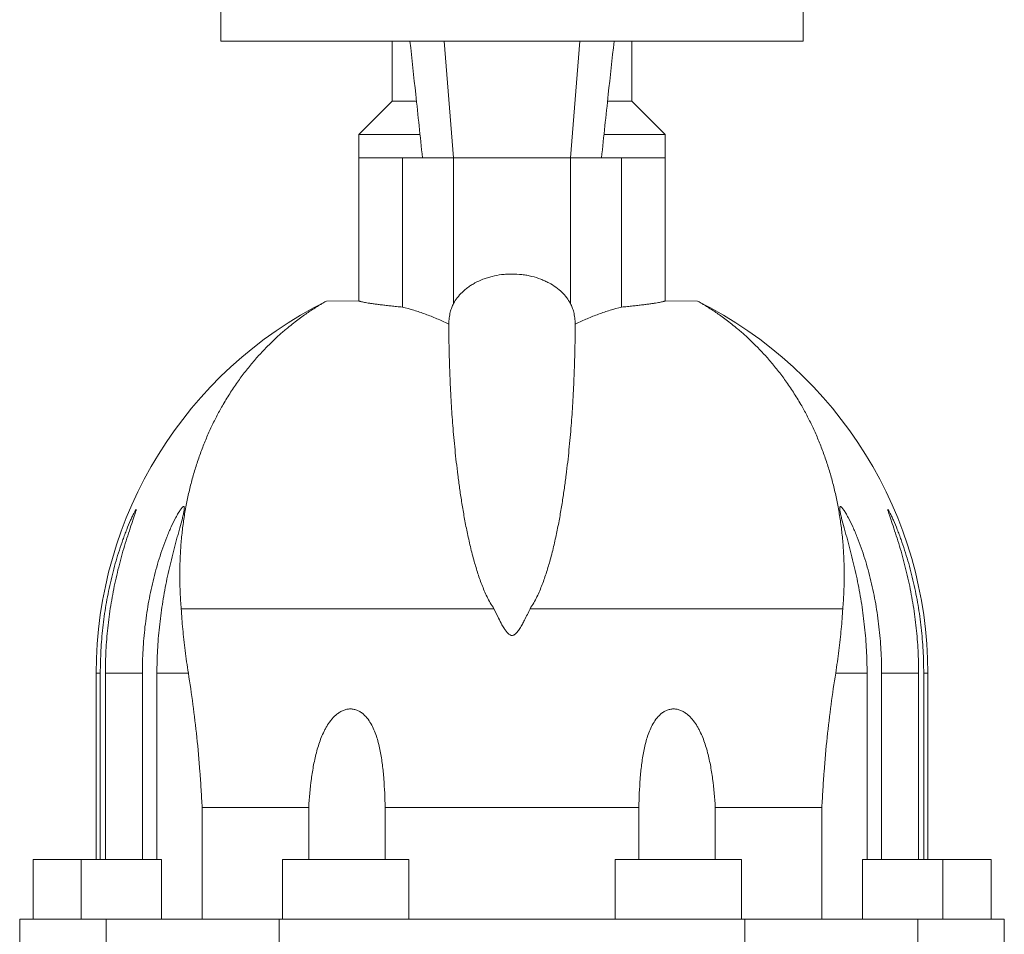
# Model space of a CAD drawing. Header units: millimetres. Extents: x -927 to 594, y 13 to 2231.
# Tile 4 of 8: x -690 to -394, y 1634 to 1909. Entities that reach past the tile are written whole.
import ezdxf

# ---------------------------------------------------------------- set-up
doc = ezdxf.new("R2010")
doc.units = ezdxf.units.MM

msp = doc.modelspace()

# ---------------------------------------------------------------- linework, layer by layer
at = {"color": 7, "linetype": 'Continuous', "lineweight": 15}
for p, q in [((-629.54, 1915.34), (-629.54, 1902.34)), ((-454.54, 1902.34), (-454.54, 1915.34)), ((-629.54, 1902.34), (-454.54, 1902.34)), ((-578.04, 1902.34), (-578.04, 1884.34)), ((-506.04, 1884.34), (-506.04, 1902.34)), ((-578.04, 1884.34), (-588.04, 1874.34)), ((-578.04, 1884.34), (-570.78, 1884.34)), ((-513.31, 1884.34), (-506.04, 1884.34)), ((-496.04, 1874.34), (-506.04, 1884.34)), ((-588.04, 1874.34), (-588.04, 1867.34)), ((-588.04, 1874.34), (-569.72, 1874.34)), ((-514.36, 1874.34), (-496.04, 1874.34)), ((-496.04, 1867.34), (-496.04, 1874.34)), ((-588.04, 1867.34), (-588.04, 1824.28)), ((-575, 1822.42), (-575, 1867.34)), ((-575, 1867.34), (-568.96, 1867.34)), ((-559.6, 1867.34), (-568.96, 1867.34)), ((-524.49, 1867.34), (-559.6, 1867.34)), ((-515.13, 1867.34), (-524.49, 1867.34)), ((-509.09, 1867.34), (-515.13, 1867.34)), ((-509.09, 1822.42), (-509.09, 1867.34)), ((-496.04, 1824.28), (-496.04, 1867.34)), ((-597.82, 1824.21), (-588.04, 1824.28)), ((-486.26, 1824.21), (-496.04, 1824.28)), ((-561.23, 1817.34), (-561.04, 1817.34)), ((-522.86, 1817.34), (-523.05, 1817.34)), ((-641.48, 1731.7), (-547.46, 1731.7)), ((-442.61, 1731.7), (-536.63, 1731.7)), ((-667.04, 1712.34), (-667.04, 1656.34)), ((-665.81, 1656.34), (-665.81, 1712.34)), ((-664.29, 1712.34), (-664.29, 1656.34)), ((-653.16, 1656.34), (-653.16, 1712.34)), ((-648.78, 1712.34), (-648.78, 1656.34)), ((-435.31, 1712.34), (-435.31, 1656.34)), ((-430.93, 1656.34), (-430.93, 1712.34)), ((-419.8, 1712.34), (-419.8, 1656.34)), ((-418.28, 1656.34), (-418.28, 1712.34)), ((-417.04, 1656.34), (-417.04, 1712.34)), ((-635.2, 1671.94), (-603.16, 1671.94)), ((-635.2, 1671.94), (-635.2, 1638.34)), ((-603.16, 1671.94), (-603.16, 1656.34)), ((-580.17, 1656.34), (-580.17, 1671.94)), ((-503.92, 1671.94), (-580.17, 1671.94)), ((-503.92, 1656.34), (-503.92, 1671.94)), ((-448.89, 1671.94), (-480.93, 1671.94)), ((-480.93, 1671.94), (-480.93, 1656.34)), ((-448.89, 1671.94), (-448.89, 1638.34)), ((-686.04, 1656.34), (-686.04, 1638.34)), ((-671.54, 1656.34), (-686.04, 1656.34)), ((-671.54, 1656.34), (-671.54, 1638.34)), ((-647.37, 1656.34), (-671.54, 1656.34)), ((-647.37, 1638.34), (-647.37, 1656.34)), ((-611.04, 1656.34), (-611.04, 1638.34)), ((-573.04, 1656.34), (-611.04, 1656.34)), ((-573.04, 1638.34), (-573.04, 1656.34)), ((-511.04, 1656.34), (-511.04, 1638.34)), ((-511.04, 1656.34), (-473.04, 1656.34)), ((-473.04, 1638.34), (-473.04, 1656.34)), ((-436.72, 1638.34), (-436.72, 1656.34)), ((-436.72, 1656.34), (-412.54, 1656.34)), ((-412.54, 1638.34), (-412.54, 1656.34)), ((-412.54, 1656.34), (-398.04, 1656.34)), ((-398.04, 1638.34), (-398.04, 1656.34)), ((-690.04, 1638.34), (-690.04, 1623.34)), ((-690.04, 1638.34), (-664.09, 1638.34)), ((-612.02, 1638.34), (-664.09, 1638.34)), ((-612.02, 1638.34), (-472.07, 1638.34)), ((-472.07, 1638.34), (-420, 1638.34)), ((-394.04, 1638.34), (-420, 1638.34)), ((-394.04, 1623.34), (-394.04, 1638.34))]:
    msp.add_line(p, q, dxfattribs=at)
at = {"color": 8, "linetype": 'Continuous', "lineweight": 0}
for p, q in [((-562.43, 1902.34), (-559.6, 1867.34)), ((-521.66, 1902.34), (-524.49, 1867.34)), ((-575, 1867.34), (-588.04, 1867.34)), ((-559.6, 1823.52), (-559.6, 1867.34)), ((-524.49, 1823.52), (-524.49, 1867.34)), ((-509.09, 1867.34), (-496.04, 1867.34)), ((-665.81, 1712.34), (-667.04, 1712.34)), ((-664.29, 1712.34), (-653.16, 1712.34)), ((-648.78, 1712.34), (-639.34, 1712.34)), ((-435.31, 1712.34), (-444.74, 1712.34)), ((-419.8, 1712.34), (-430.93, 1712.34)), ((-418.28, 1712.34), (-417.04, 1712.34)), ((-664.09, 1638.34), (-664.09, 1623.34)), ((-612.02, 1638.34), (-612.02, 1623.34)), ((-472.07, 1638.34), (-472.07, 1623.34)), ((-420, 1638.34), (-420, 1623.34))]:
    msp.add_line(p, q, dxfattribs=at)
at = {"color": 7, "linetype": 'Continuous', "lineweight": 15}
for start, end in [(116.5023, 180), (0, 63.4976)]:
    msp.add_arc((-542.04, 1712.34), 125, start, end, dxfattribs=at)
for points, knots in [([(-572.72, 1902.34), (-572.14, 1897.03), (-570.86, 1885.37), (-569.63, 1873.7), (-568.96, 1867.34)], [0, 0, 0, 0, 0.455301, 1, 1, 1, 1]), ([(-511.36, 1902.34), (-511.95, 1897.03), (-513.22, 1885.37), (-514.46, 1873.7), (-515.13, 1867.34)], [0, 0, 0, 0, 0.455301, 1, 1, 1, 1]), ([(-559.6, 1823.52), (-558.96, 1824.7), (-558.12, 1825.82), (-556.53, 1827.37), (-555.94, 1827.87), (-554.97, 1828.58), (-554.63, 1828.82), (-553.93, 1829.26), (-553.56, 1829.47), (-552.43, 1830.09), (-551.63, 1830.46), (-550.34, 1830.96), (-549.89, 1831.12), (-548.98, 1831.4), (-548.52, 1831.53), (-547.12, 1831.88), (-546.15, 1832.06), (-544.66, 1832.24), (-544.14, 1832.29), (-543.12, 1832.35), (-542.61, 1832.37), (-541.06, 1832.37), (-540.04, 1832.31), (-538.55, 1832.14), (-538.05, 1832.06), (-537.08, 1831.89), (-536.59, 1831.78), (-535.16, 1831.43), (-534.26, 1831.15), (-532.97, 1830.66), (-532.55, 1830.48), (-531.73, 1830.11), (-531.34, 1829.91), (-530.2, 1829.3), (-529.49, 1828.86), (-528.19, 1827.91), (-527.59, 1827.4), (-525.98, 1825.83), (-525.13, 1824.71), (-524.49, 1823.52)], [0, 0, 0, 0, 0.125, 0.125, 0.1875, 0.1875, 0.21875, 0.21875, 0.25, 0.25, 0.3125, 0.3125, 0.34375, 0.34375, 0.375, 0.375, 0.4375, 0.4375, 0.46875, 0.46875, 0.5, 0.5, 0.5625, 0.5625, 0.59375, 0.59375, 0.625, 0.625, 0.6875, 0.6875, 0.71875, 0.71875, 0.75, 0.75, 0.8125, 0.8125, 0.875, 0.875, 1, 1, 1, 1]), ([(-597.82, 1824.21), (-597.96, 1824.14), (-598.24, 1823.99), (-598.92, 1823.62), (-599.76, 1823.12), (-600.77, 1822.5), (-601.96, 1821.74), (-603.31, 1820.84), (-604.81, 1819.8), (-606.42, 1818.62), (-608.12, 1817.3), (-610.08, 1815.7), (-612.3, 1813.77), (-614.77, 1811.43), (-617.27, 1808.87), (-619.76, 1806.09), (-622.22, 1803.08), (-624.62, 1799.85), (-626.93, 1796.41), (-629.03, 1792.94), (-630.9, 1789.49), (-632.57, 1786.1), (-634.14, 1782.57), (-635.58, 1778.89), (-636.89, 1775.13), (-638.04, 1771.29), (-639.05, 1767.38), (-639.92, 1763.36), (-640.64, 1759.22), (-641.21, 1754.94), (-641.63, 1750.52), (-641.88, 1745.96), (-641.94, 1741.3), (-641.83, 1736.55), (-641.6, 1733.32), (-641.48, 1731.7)], [0, 0, 0, 0, 0.026591, 0.053206, 0.079831, 0.10645, 0.133045, 0.16033, 0.18763, 0.214938, 0.242244, 0.269535, 0.305431, 0.341342, 0.377254, 0.413152, 0.449047, 0.484956, 0.520865, 0.556759, 0.586934, 0.617124, 0.647319, 0.677507, 0.70768, 0.73659, 0.765518, 0.794449, 0.823374, 0.852282, 0.881813, 0.911365, 0.940923, 0.970472, 1, 1, 1, 1]), ([(-575, 1822.42), (-575.58, 1822.47), (-576.75, 1822.58), (-578.36, 1822.75), (-579.89, 1822.93), (-581.31, 1823.1), (-582.62, 1823.27), (-583.78, 1823.43), (-584.8, 1823.58), (-585.68, 1823.72), (-586.43, 1823.85), (-587.05, 1823.97), (-587.53, 1824.08), (-587.84, 1824.17), (-588.01, 1824.23), (-588.03, 1824.26), (-588.04, 1824.28)], [0, 0, 0, 0, 0.0718497, 0.1437546, 0.2156044, 0.2895354, 0.3635266, 0.4374574, 0.5093106, 0.5812192, 0.653072, 0.7270288, 0.8010465, 0.8750028, 0.9374274, 1, 1, 1, 1]), ([(-559.6, 1823.52), (-559.79, 1823.15), (-559.98, 1822.76), (-560.32, 1821.88), (-560.47, 1821.39), (-560.73, 1820.34), (-560.83, 1819.79), (-560.94, 1818.89), (-560.97, 1818.59), (-561.02, 1817.97), (-561.03, 1817.66), (-561.04, 1817.34)], [0, 0, 0, 0, 0.25, 0.25, 0.5, 0.5, 0.75, 0.75, 0.875, 0.875, 1, 1, 1, 1]), ([(-524.49, 1823.52), (-524.29, 1823.15), (-524.11, 1822.76), (-523.77, 1821.88), (-523.62, 1821.39), (-523.36, 1820.34), (-523.26, 1819.79), (-523.14, 1818.89), (-523.11, 1818.59), (-523.07, 1817.97), (-523.06, 1817.66), (-523.05, 1817.34)], [0, 0, 0, 0, 0.25, 0.25, 0.5, 0.5, 0.75, 0.75, 0.875, 0.875, 1, 1, 1, 1]), ([(-509.09, 1822.42), (-508.51, 1822.47), (-507.34, 1822.58), (-505.72, 1822.75), (-504.2, 1822.93), (-502.78, 1823.1), (-501.47, 1823.27), (-500.31, 1823.43), (-499.29, 1823.58), (-498.41, 1823.72), (-497.66, 1823.85), (-497.04, 1823.97), (-496.56, 1824.08), (-496.25, 1824.17), (-496.08, 1824.23), (-496.05, 1824.26), (-496.04, 1824.28)], [0, 0, 0, 0, 0.0718497, 0.1437546, 0.2156044, 0.2895354, 0.3635266, 0.4374574, 0.5093106, 0.5812192, 0.653072, 0.7270288, 0.8010465, 0.8750028, 0.9374274, 1, 1, 1, 1]), ([(-486.26, 1824.21), (-486.12, 1824.14), (-485.84, 1823.99), (-485.17, 1823.62), (-484.33, 1823.12), (-483.32, 1822.5), (-482.13, 1821.74), (-480.78, 1820.84), (-479.28, 1819.8), (-477.67, 1818.62), (-475.97, 1817.3), (-474.01, 1815.7), (-471.79, 1813.77), (-469.32, 1811.43), (-466.82, 1808.87), (-464.32, 1806.09), (-461.87, 1803.08), (-459.47, 1799.85), (-457.16, 1796.41), (-455.06, 1792.94), (-453.18, 1789.49), (-451.52, 1786.1), (-449.95, 1782.57), (-448.51, 1778.89), (-447.2, 1775.13), (-446.05, 1771.29), (-445.04, 1767.38), (-444.17, 1763.36), (-443.45, 1759.22), (-442.87, 1754.94), (-442.46, 1750.52), (-442.21, 1745.96), (-442.15, 1741.3), (-442.25, 1736.55), (-442.49, 1733.32), (-442.61, 1731.7)], [0, 0, 0, 0, 0.026591, 0.053206, 0.079831, 0.10645, 0.133045, 0.16033, 0.18763, 0.214938, 0.242244, 0.269535, 0.305431, 0.341342, 0.377254, 0.413152, 0.449047, 0.484956, 0.520865, 0.556759, 0.586934, 0.617124, 0.647319, 0.677507, 0.70768, 0.73659, 0.765518, 0.794449, 0.823374, 0.852282, 0.881813, 0.911365, 0.940923, 0.970472, 1, 1, 1, 1]), ([(-561.23, 1817.34), (-562.36, 1817.89), (-564.64, 1818.98), (-568.08, 1820.33), (-571.53, 1821.51), (-573.84, 1822.11), (-575, 1822.42)], [0, 0, 0, 0, 0.249717, 0.499436, 0.749717, 1, 1, 1, 1]), ([(-522.86, 1817.34), (-521.72, 1817.89), (-519.45, 1818.98), (-516.01, 1820.33), (-512.56, 1821.51), (-510.25, 1822.11), (-509.09, 1822.42)], [0, 0, 0, 0, 0.249717, 0.499436, 0.749717, 1, 1, 1, 1]), ([(-547.46, 1731.7), (-547.85, 1732.29), (-548.63, 1733.47), (-549.57, 1735.3), (-550.4, 1737.14), (-551.38, 1739.62), (-552.47, 1742.73), (-553.64, 1746.74), (-554.71, 1750.98), (-555.68, 1755.41), (-556.5, 1759.73), (-557.2, 1763.94), (-557.81, 1768.02), (-558.34, 1771.98), (-558.79, 1775.81), (-559.19, 1779.56), (-559.54, 1783.23), (-559.84, 1786.81), (-560.09, 1790.24), (-560.32, 1793.78), (-560.52, 1797.38), (-560.68, 1800.98), (-560.81, 1804.33), (-560.9, 1807.45), (-560.97, 1810.32), (-561.01, 1812.94), (-561.03, 1815.31), (-561.04, 1816.67), (-561.04, 1817.34)], [0, 0, 0, 0, 0.015171, 0.030369, 0.04559, 0.060793, 0.091875, 0.122963, 0.161675, 0.200407, 0.239147, 0.277869, 0.316545, 0.355232, 0.393921, 0.432598, 0.473122, 0.513657, 0.554193, 0.594717, 0.645013, 0.695332, 0.745651, 0.795948, 0.84695, 0.897974, 0.948998, 1, 1, 1, 1]), ([(-536.63, 1731.7), (-536.24, 1732.29), (-535.46, 1733.47), (-534.52, 1735.3), (-533.69, 1737.14), (-532.71, 1739.62), (-531.62, 1742.73), (-530.45, 1746.74), (-529.38, 1750.98), (-528.41, 1755.41), (-527.59, 1759.73), (-526.89, 1763.94), (-526.28, 1768.02), (-525.75, 1771.98), (-525.3, 1775.81), (-524.9, 1779.56), (-524.55, 1783.23), (-524.25, 1786.81), (-524, 1790.24), (-523.77, 1793.78), (-523.57, 1797.38), (-523.4, 1800.98), (-523.28, 1804.33), (-523.19, 1807.45), (-523.12, 1810.32), (-523.08, 1812.94), (-523.06, 1815.31), (-523.05, 1816.67), (-523.05, 1817.34)], [0, 0, 0, 0, 0.015171, 0.030369, 0.04559, 0.060793, 0.091875, 0.122963, 0.161675, 0.200407, 0.239147, 0.277869, 0.316545, 0.355232, 0.393921, 0.432598, 0.473122, 0.513657, 0.554193, 0.594717, 0.645013, 0.695332, 0.745651, 0.795948, 0.84695, 0.897974, 0.948998, 1, 1, 1, 1]), ([(-665.81, 1712.34), (-665.81, 1714.64), (-665.74, 1716.92), (-665.49, 1721.48), (-665.3, 1723.75), (-664.8, 1728.28), (-664.48, 1730.54), (-663.73, 1735.05), (-663.28, 1737.3), (-662.27, 1741.74), (-661.7, 1743.94), (-660.76, 1747.2), (-660.43, 1748.28), (-659.74, 1750.41), (-659.38, 1751.47), (-658.83, 1753.01), (-658.64, 1753.52), (-658.26, 1754.53), (-658.07, 1755.03), (-657.49, 1756.5), (-657.1, 1757.44), (-656.53, 1758.75), (-656.34, 1759.16), (-656.07, 1759.74), (-655.98, 1759.92), (-655.81, 1760.27), (-655.73, 1760.43), (-655.5, 1760.89), (-655.36, 1761.13), (-655.2, 1761.38), (-655.16, 1761.44), (-655.09, 1761.51), (-655.07, 1761.52), (-655.04, 1761.5), (-655.04, 1761.46), (-655.06, 1761.34), (-655.07, 1761.26), (-655.15, 1760.95), (-655.23, 1760.68), (-655.39, 1760.19), (-655.45, 1760.01), (-655.57, 1759.65), (-655.63, 1759.46), (-655.83, 1758.86), (-655.98, 1758.44), (-656.43, 1757.1), (-656.75, 1756.16), (-657.4, 1754.2), (-657.73, 1753.18), (-658.37, 1751.11), (-658.69, 1750.06), (-659.29, 1747.95), (-659.59, 1746.89), (-660.44, 1743.67), (-660.96, 1741.5), (-661.89, 1737.11), (-662.31, 1734.89), (-663.03, 1730.41), (-663.33, 1728.16), (-663.81, 1723.66), (-663.99, 1721.41), (-664.23, 1716.88), (-664.29, 1714.62), (-664.29, 1712.34)], [0, 0, 0, 0, 0.0625, 0.0625, 0.125, 0.125, 0.1875, 0.1875, 0.25, 0.25, 0.3125, 0.3125, 0.34375, 0.34375, 0.375, 0.375, 0.390625, 0.390625, 0.40625, 0.40625, 0.4375, 0.4375, 0.453125, 0.453125, 0.460937, 0.460937, 0.46875, 0.46875, 0.484375, 0.484375, 0.492187, 0.492187, 0.5, 0.5, 0.507812, 0.507812, 0.515625, 0.515625, 0.53125, 0.53125, 0.539062, 0.539062, 0.546875, 0.546875, 0.5625, 0.5625, 0.59375, 0.59375, 0.625, 0.625, 0.65625, 0.65625, 0.6875, 0.6875, 0.75, 0.75, 0.8125, 0.8125, 0.875, 0.875, 0.9375, 0.9375, 1, 1, 1, 1]), ([(-653.16, 1712.34), (-653.16, 1714.68), (-653.1, 1717.01), (-652.83, 1721.65), (-652.64, 1723.97), (-652.11, 1728.59), (-651.78, 1730.89), (-650.98, 1735.48), (-650.51, 1737.77), (-649.42, 1742.3), (-648.81, 1744.54), (-647.77, 1747.85), (-647.41, 1748.95), (-646.64, 1751.12), (-646.23, 1752.2), (-645.6, 1753.78), (-645.39, 1754.3), (-644.95, 1755.33), (-644.73, 1755.84), (-644.05, 1757.33), (-643.58, 1758.28), (-642.87, 1759.61), (-642.63, 1760.04), (-642.17, 1760.82), (-641.93, 1761.18), (-641.61, 1761.64), (-641.51, 1761.78), (-641.31, 1762.02), (-641.22, 1762.13), (-641.04, 1762.29), (-640.96, 1762.36), (-640.82, 1762.43), (-640.76, 1762.45), (-640.66, 1762.42), (-640.63, 1762.39), (-640.57, 1762.27), (-640.55, 1762.18), (-640.53, 1761.87), (-640.56, 1761.59), (-640.66, 1760.93), (-640.74, 1760.56), (-640.92, 1759.75), (-641.03, 1759.31), (-641.37, 1757.96), (-641.64, 1757), (-642.05, 1755.5), (-642.19, 1754.99), (-642.48, 1753.96), (-642.62, 1753.43), (-643.06, 1751.86), (-643.34, 1750.79), (-643.9, 1748.64), (-644.18, 1747.56), (-644.98, 1744.28), (-645.48, 1742.07), (-646.4, 1737.58), (-646.81, 1735.3), (-647.51, 1730.75), (-647.81, 1728.46), (-648.29, 1723.88), (-648.48, 1721.58), (-648.72, 1716.97), (-648.78, 1714.66), (-648.78, 1712.34)], [0, 0, 0, 0, 0.0625, 0.0625, 0.125, 0.125, 0.1875, 0.1875, 0.25, 0.25, 0.3125, 0.3125, 0.34375, 0.34375, 0.375, 0.375, 0.390625, 0.390625, 0.40625, 0.40625, 0.4375, 0.4375, 0.453125, 0.453125, 0.46875, 0.46875, 0.476562, 0.476562, 0.484375, 0.484375, 0.492187, 0.492187, 0.5, 0.5, 0.507812, 0.507812, 0.515625, 0.515625, 0.53125, 0.53125, 0.546875, 0.546875, 0.5625, 0.5625, 0.59375, 0.59375, 0.609375, 0.609375, 0.625, 0.625, 0.65625, 0.65625, 0.6875, 0.6875, 0.75, 0.75, 0.8125, 0.8125, 0.875, 0.875, 0.9375, 0.9375, 1, 1, 1, 1]), ([(-430.93, 1712.34), (-430.93, 1714.68), (-430.99, 1717.01), (-431.25, 1721.65), (-431.45, 1723.97), (-431.98, 1728.59), (-432.31, 1730.89), (-433.11, 1735.48), (-433.58, 1737.77), (-434.67, 1742.3), (-435.28, 1744.54), (-436.32, 1747.85), (-436.68, 1748.95), (-437.45, 1751.12), (-437.85, 1752.2), (-438.49, 1753.78), (-438.7, 1754.3), (-439.14, 1755.33), (-439.36, 1755.84), (-440.04, 1757.33), (-440.51, 1758.28), (-441.22, 1759.61), (-441.46, 1760.04), (-441.92, 1760.82), (-442.15, 1761.18), (-442.48, 1761.64), (-442.58, 1761.78), (-442.78, 1762.02), (-442.87, 1762.13), (-443.05, 1762.29), (-443.13, 1762.36), (-443.27, 1762.43), (-443.33, 1762.45), (-443.42, 1762.42), (-443.46, 1762.39), (-443.52, 1762.27), (-443.53, 1762.18), (-443.55, 1761.87), (-443.53, 1761.59), (-443.43, 1760.93), (-443.35, 1760.56), (-443.17, 1759.75), (-443.06, 1759.31), (-442.72, 1757.96), (-442.45, 1757), (-442.04, 1755.5), (-441.9, 1754.99), (-441.61, 1753.96), (-441.47, 1753.43), (-441.03, 1751.86), (-440.75, 1750.79), (-440.18, 1748.64), (-439.91, 1747.56), (-439.11, 1744.28), (-438.61, 1742.07), (-437.69, 1737.58), (-437.28, 1735.3), (-436.57, 1730.75), (-436.28, 1728.46), (-435.79, 1723.88), (-435.61, 1721.58), (-435.37, 1716.97), (-435.31, 1714.66), (-435.31, 1712.34)], [0, 0, 0, 0, 0.0625, 0.0625, 0.125, 0.125, 0.1875, 0.1875, 0.25, 0.25, 0.3125, 0.3125, 0.34375, 0.34375, 0.375, 0.375, 0.390625, 0.390625, 0.40625, 0.40625, 0.4375, 0.4375, 0.453125, 0.453125, 0.46875, 0.46875, 0.476562, 0.476562, 0.484375, 0.484375, 0.492187, 0.492187, 0.5, 0.5, 0.507812, 0.507812, 0.515625, 0.515625, 0.53125, 0.53125, 0.546875, 0.546875, 0.5625, 0.5625, 0.59375, 0.59375, 0.609375, 0.609375, 0.625, 0.625, 0.65625, 0.65625, 0.6875, 0.6875, 0.75, 0.75, 0.8125, 0.8125, 0.875, 0.875, 0.9375, 0.9375, 1, 1, 1, 1]), ([(-418.28, 1712.34), (-418.28, 1714.64), (-418.34, 1716.92), (-418.6, 1721.48), (-418.78, 1723.75), (-419.29, 1728.28), (-419.6, 1730.54), (-420.36, 1735.05), (-420.81, 1737.3), (-421.82, 1741.74), (-422.39, 1743.94), (-423.33, 1747.2), (-423.66, 1748.28), (-424.35, 1750.41), (-424.71, 1751.47), (-425.26, 1753.01), (-425.45, 1753.52), (-425.83, 1754.53), (-426.02, 1755.03), (-426.6, 1756.5), (-426.99, 1757.44), (-427.56, 1758.75), (-427.75, 1759.16), (-428.02, 1759.74), (-428.11, 1759.92), (-428.28, 1760.27), (-428.36, 1760.43), (-428.59, 1760.89), (-428.73, 1761.13), (-428.88, 1761.38), (-428.93, 1761.44), (-428.99, 1761.51), (-429.02, 1761.52), (-429.04, 1761.5), (-429.05, 1761.46), (-429.03, 1761.34), (-429.02, 1761.26), (-428.94, 1760.95), (-428.86, 1760.68), (-428.7, 1760.19), (-428.64, 1760.01), (-428.52, 1759.65), (-428.46, 1759.46), (-428.26, 1758.86), (-428.11, 1758.44), (-427.66, 1757.1), (-427.34, 1756.16), (-426.69, 1754.2), (-426.36, 1753.18), (-425.72, 1751.11), (-425.4, 1750.06), (-424.79, 1747.95), (-424.5, 1746.89), (-423.65, 1743.67), (-423.13, 1741.5), (-422.2, 1737.11), (-421.78, 1734.89), (-421.06, 1730.41), (-420.76, 1728.16), (-420.28, 1723.66), (-420.1, 1721.41), (-419.86, 1716.88), (-419.8, 1714.62), (-419.8, 1712.34)], [0, 0, 0, 0, 0.0625, 0.0625, 0.125, 0.125, 0.1875, 0.1875, 0.25, 0.25, 0.3125, 0.3125, 0.34375, 0.34375, 0.375, 0.375, 0.390625, 0.390625, 0.40625, 0.40625, 0.4375, 0.4375, 0.453125, 0.453125, 0.460937, 0.460937, 0.46875, 0.46875, 0.484375, 0.484375, 0.492187, 0.492187, 0.5, 0.5, 0.507812, 0.507812, 0.515625, 0.515625, 0.53125, 0.53125, 0.539062, 0.539062, 0.546875, 0.546875, 0.5625, 0.5625, 0.59375, 0.59375, 0.625, 0.625, 0.65625, 0.65625, 0.6875, 0.6875, 0.75, 0.75, 0.8125, 0.8125, 0.875, 0.875, 0.9375, 0.9375, 1, 1, 1, 1]), ([(-641.48, 1731.7), (-641.42, 1730.7), (-641.29, 1728.71), (-641.02, 1725.61), (-640.71, 1722.43), (-640.33, 1719.15), (-639.88, 1715.79), (-639.52, 1713.49), (-639.34, 1712.34)], [0, 0, 0, 0, 0.165726, 0.331501, 0.497228, 0.664802, 0.832427, 1, 1, 1, 1]), ([(-547.46, 1731.7), (-547.01, 1730.75), (-546.26, 1729.17), (-545.21, 1727.13), (-544.42, 1725.78), (-543.85, 1724.96), (-543.41, 1724.43), (-543.05, 1724.09), (-542.68, 1723.84), (-542.34, 1723.7), (-542.01, 1723.67), (-541.65, 1723.73), (-541.24, 1723.93), (-540.86, 1724.25), (-540.29, 1724.88), (-539.62, 1725.81), (-538.91, 1727.05), (-538.2, 1728.46), (-537.42, 1730.01), (-536.89, 1731.14), (-536.63, 1731.7)], [0, 0, 0, 0, 0.168439, 0.280286, 0.354748, 0.404783, 0.429109, 0.453381, 0.473583, 0.490084, 0.499972, 0.514623, 0.534129, 0.558817, 0.583626, 0.655534, 0.727751, 0.799987, 0.899991, 1, 1, 1, 1]), ([(-442.61, 1731.7), (-442.67, 1730.7), (-442.8, 1728.71), (-443.07, 1725.61), (-443.38, 1722.43), (-443.76, 1719.15), (-444.21, 1715.79), (-444.57, 1713.49), (-444.74, 1712.34)], [0, 0, 0, 0, 0.165726, 0.331501, 0.497228, 0.664802, 0.832427, 1, 1, 1, 1]), ([(-639.34, 1712.34), (-638.85, 1709.28), (-638.39, 1706.13), (-637.53, 1699.7), (-637.14, 1696.41), (-636.44, 1689.67), (-636.13, 1686.22), (-635.73, 1680.94), (-635.61, 1679.15), (-635.39, 1675.56), (-635.29, 1673.76), (-635.2, 1671.94)], [0, 0, 0, 0, 0.25, 0.25, 0.5, 0.5, 0.75, 0.75, 0.875, 0.875, 1, 1, 1, 1]), ([(-444.74, 1712.34), (-445.24, 1709.28), (-445.7, 1706.13), (-446.56, 1699.7), (-446.95, 1696.41), (-447.65, 1689.67), (-447.96, 1686.22), (-448.36, 1680.94), (-448.48, 1679.15), (-448.7, 1675.56), (-448.8, 1673.76), (-448.89, 1671.94)], [0, 0, 0, 0, 0.25, 0.25, 0.5, 0.5, 0.75, 0.75, 0.875, 0.875, 1, 1, 1, 1]), ([(-580.17, 1671.94), (-580.24, 1674.84), (-580.36, 1677.71), (-580.68, 1681.96), (-580.82, 1683.36), (-581.17, 1686.15), (-581.38, 1687.53), (-581.92, 1690.27), (-582.25, 1691.63), (-582.87, 1693.6), (-583.1, 1694.24), (-583.61, 1695.51), (-583.9, 1696.13), (-584.55, 1697.34), (-584.91, 1697.93), (-585.73, 1699.03), (-586.2, 1699.55), (-586.98, 1700.23), (-587.25, 1700.44), (-587.84, 1700.82), (-588.16, 1701), (-588.81, 1701.28), (-589.16, 1701.39), (-589.69, 1701.5), (-589.87, 1701.53), (-590.24, 1701.57), (-590.6, 1701.59), (-590.97, 1701.57), (-591.34, 1701.54), (-591.52, 1701.51), (-592.07, 1701.39), (-592.43, 1701.28), (-593.12, 1701), (-593.45, 1700.83), (-594.08, 1700.45), (-594.38, 1700.24), (-594.95, 1699.79), (-595.22, 1699.54), (-595.74, 1699.03), (-595.98, 1698.76), (-596.67, 1697.94), (-597.09, 1697.36), (-597.66, 1696.46), (-597.84, 1696.15), (-598.19, 1695.53), (-598.36, 1695.21), (-598.83, 1694.26), (-599.11, 1693.62), (-599.9, 1691.66), (-600.34, 1690.31), (-600.9, 1688.26), (-601.07, 1687.57), (-601.39, 1686.18), (-601.54, 1685.48), (-601.94, 1683.38), (-602.16, 1681.97), (-602.73, 1677.72), (-602.98, 1674.84), (-603.16, 1671.94)], [0, 0, 0, 0, 0.125, 0.125, 0.1875, 0.1875, 0.25, 0.25, 0.3125, 0.3125, 0.34375, 0.34375, 0.375, 0.375, 0.40625, 0.40625, 0.4375, 0.4375, 0.453125, 0.453125, 0.46875, 0.46875, 0.484375, 0.484375, 0.492188, 0.492188, 0.5, 0.507813, 0.507813, 0.515625, 0.515625, 0.53125, 0.53125, 0.546875, 0.546875, 0.5625, 0.5625, 0.578125, 0.578125, 0.59375, 0.59375, 0.625, 0.625, 0.640625, 0.640625, 0.65625, 0.65625, 0.6875, 0.6875, 0.75, 0.75, 0.78125, 0.78125, 0.8125, 0.8125, 0.875, 0.875, 1, 1, 1, 1]), ([(-503.92, 1671.94), (-503.85, 1674.84), (-503.73, 1677.71), (-503.41, 1681.96), (-503.27, 1683.36), (-502.92, 1686.15), (-502.71, 1687.53), (-502.17, 1690.27), (-501.84, 1691.63), (-501.22, 1693.6), (-500.99, 1694.24), (-500.48, 1695.51), (-500.19, 1696.13), (-499.54, 1697.34), (-499.18, 1697.93), (-498.36, 1699.03), (-497.89, 1699.55), (-497.11, 1700.23), (-496.83, 1700.44), (-496.25, 1700.82), (-495.93, 1701), (-495.27, 1701.28), (-494.93, 1701.39), (-494.4, 1701.5), (-494.22, 1701.53), (-493.85, 1701.57), (-493.49, 1701.59), (-493.12, 1701.57), (-492.75, 1701.54), (-492.56, 1701.51), (-492.02, 1701.39), (-491.66, 1701.28), (-490.97, 1701), (-490.64, 1700.83), (-490.01, 1700.45), (-489.71, 1700.24), (-489.14, 1699.79), (-488.87, 1699.54), (-488.35, 1699.03), (-488.11, 1698.76), (-487.42, 1697.94), (-487, 1697.36), (-486.43, 1696.46), (-486.24, 1696.15), (-485.9, 1695.53), (-485.73, 1695.21), (-485.26, 1694.26), (-484.97, 1693.62), (-484.19, 1691.66), (-483.75, 1690.31), (-483.19, 1688.26), (-483.01, 1687.57), (-482.7, 1686.18), (-482.55, 1685.48), (-482.15, 1683.38), (-481.93, 1681.97), (-481.36, 1677.72), (-481.11, 1674.84), (-480.93, 1671.94)], [0, 0, 0, 0, 0.125, 0.125, 0.1875, 0.1875, 0.25, 0.25, 0.3125, 0.3125, 0.34375, 0.34375, 0.375, 0.375, 0.40625, 0.40625, 0.4375, 0.4375, 0.453125, 0.453125, 0.46875, 0.46875, 0.484375, 0.484375, 0.492188, 0.492188, 0.5, 0.507813, 0.507813, 0.515625, 0.515625, 0.53125, 0.53125, 0.546875, 0.546875, 0.5625, 0.5625, 0.578125, 0.578125, 0.59375, 0.59375, 0.625, 0.625, 0.640625, 0.640625, 0.65625, 0.65625, 0.6875, 0.6875, 0.75, 0.75, 0.78125, 0.78125, 0.8125, 0.8125, 0.875, 0.875, 1, 1, 1, 1])]:
    msp.add_open_spline(points, degree=3, knots=knots, dxfattribs=at)

doc.saveas('drawing.dxf')
